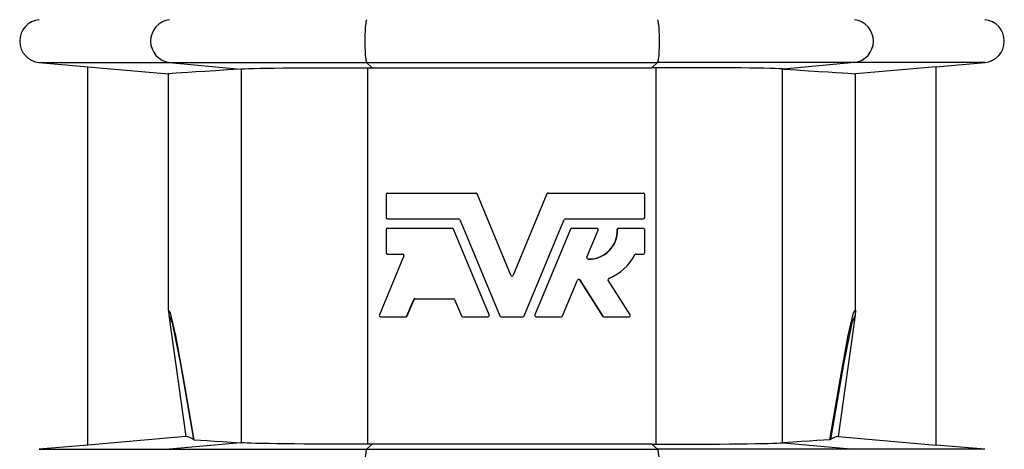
# Model space of a CAD drawing. Extents: x -230 to 1722, y -220 to 2563.
# Tile 4 of 11: x -68 to 207, y 1200 to 1320. Entities that reach past the tile are written whole.
import ezdxf

# ---------------------------------------------------------------- set-up
doc = ezdxf.new("R2010")
doc.units = 0
doc.layers.get('0').update_dxf_attribs({"linetype": 'CONTINUOUS'})

msp = doc.modelspace()

# ---------------------------------------------------------------- linework, layer by layer
at = {"color": 7, "linetype": 'CONTINUOUS'}
for p, q in [((-62.43, 1308.54), (-48.9, 1307.35)), ((-62.43, 1308.54), (-26.1, 1308.54)), ((-48.9, 1307.36), (-26.37, 1305.39)), ((-48.9, 1201.67), (-48.9, 1307.36)), ((-26.1, 1308.54), (29, 1308.54)), ((-26.1, 1308.54), (-6.25, 1306.7)), ((-6.25, 1306.7), (-6, 1306.72)), ((-6, 1202.31), (-6, 1306.72)), ((29, 1308.54), (110.19, 1308.54)), ((29, 1308.54), (30.54, 1307.09)), ((29.35, 1307.09), (30.54, 1307.09)), ((29.35, 1201.94), (29.35, 1307.09)), ((110.19, 1308.54), (108.66, 1307.09)), ((109.84, 1307.09), (108.66, 1307.09)), ((109.84, 1201.94), (109.84, 1307.09)), ((165.29, 1308.54), (110.19, 1308.54)), ((145.45, 1306.7), (145.19, 1306.72)), ((145.19, 1202.31), (145.19, 1306.72)), ((165.29, 1308.54), (145.45, 1306.7)), ((201.62, 1308.54), (165.29, 1308.54)), ((188.1, 1307.36), (165.56, 1305.39)), ((188.1, 1307.35), (201.62, 1308.54)), ((188.1, 1201.67), (188.1, 1307.36)), ((-26.37, 1239.33), (-26.37, 1305.39)), ((165.56, 1239.33), (165.56, 1305.39)), ((34.48, 1271.71), (34.48, 1265.23)), ((34.84, 1272.07), (59.49, 1272.07)), ((69.26, 1249.15), (59.83, 1271.85)), ((59.86, 1271.85), (59.83, 1271.85)), ((69.26, 1249.15), (59.86, 1271.85)), ((79.37, 1271.85), (69.93, 1249.15)), ((79.33, 1271.85), (69.93, 1249.15)), ((79.33, 1271.85), (79.37, 1271.85)), ((79.7, 1272.07), (106.29, 1272.07)), ((106.65, 1265.23), (106.65, 1271.71)), ((34.84, 1264.87), (54.67, 1264.87)), ((55, 1264.65), (66.19, 1237.74)), ((73.01, 1237.74), (84.19, 1264.65)), ((84.53, 1264.87), (106.29, 1264.87)), ((34.48, 1261.86), (34.48, 1255.38)), ((34.84, 1262.22), (52.88, 1262.22)), ((63.18, 1238.01), (53.22, 1261.99)), ((53.28, 1261.99), (53.22, 1261.99)), ((63.21, 1238.01), (53.28, 1261.99)), ((85.91, 1261.99), (75.98, 1238.01)), ((85.97, 1261.99), (76.01, 1238.01)), ((85.91, 1261.99), (85.97, 1261.99)), ((86.31, 1262.22), (93.34, 1262.22)), ((90.52, 1254.13), (93.67, 1261.72)), ((98.98, 1261.84), (99.08, 1261.84)), ((99.34, 1262.22), (99.44, 1262.22)), ((99.44, 1262.22), (106.29, 1262.22)), ((106.65, 1255.38), (106.65, 1261.86)), ((39.4, 1254.52), (32.56, 1238.01)), ((34.84, 1255.02), (39.07, 1255.02)), ((104.23, 1255.02), (106.29, 1255.02)), ((69.26, 1249.15), (69.26, 1249.15)), ((69.93, 1249.15), (69.93, 1249.15)), ((83.71, 1237.74), (87.87, 1247.74)), ((88.44, 1247.8), (88.5, 1247.8)), ((88.44, 1247.8), (94.87, 1237.68)), ((88.5, 1247.8), (94.96, 1237.68)), ((102.59, 1238.07), (96.45, 1247.69)), ((40.25, 1237.74), (42.15, 1242.33)), ((40.35, 1237.74), (42.25, 1242.33)), ((42.25, 1242.33), (42.15, 1242.33)), ((42.49, 1242.55), (53.24, 1242.55)), ((53.57, 1242.33), (55.48, 1237.74)), ((-26.37, 1239.33), (-26.27, 1237.94)), ((-26.27, 1237.94), (-21.51, 1204.07)), ((32.9, 1237.51), (39.91, 1237.51)), ((40.02, 1237.51), (39.91, 1237.51)), ((40.35, 1237.74), (40.25, 1237.74)), ((55.81, 1237.51), (62.85, 1237.51)), ((63.21, 1238.01), (63.18, 1238.01)), ((66.52, 1237.51), (72.67, 1237.51)), ((75.98, 1238.01), (76.01, 1238.01)), ((76.34, 1237.51), (83.38, 1237.51)), ((94.87, 1237.68), (94.96, 1237.68)), ((95.27, 1237.51), (102.29, 1237.51)), ((165.46, 1237.94), (160.7, 1204.07)), ((165.56, 1239.33), (165.46, 1237.94)), ((-21.51, 1204.07), (-48.9, 1201.67)), ((-6.25, 1202.33), (-26.1, 1200.49)), ((-19.35, 1203.2), (-19.14, 1203.16)), ((-6, 1202.31), (-6.25, 1202.33)), ((30.54, 1201.94), (29, 1200.49)), ((30.54, 1201.94), (29.35, 1201.94)), ((108.66, 1201.94), (109.84, 1201.94)), ((108.66, 1201.94), (110.19, 1200.49)), ((145.19, 1202.31), (145.45, 1202.33)), ((145.45, 1202.33), (165.29, 1200.49)), ((158.54, 1203.2), (158.34, 1203.16)), ((160.7, 1204.07), (188.1, 1201.67)), ((-48.9, 1201.67), (-62.43, 1200.49)), ((-62.43, 1200.49), (-26.1, 1200.49)), ((-26.1, 1200.49), (29, 1200.49)), ((29, 1200.49), (110.19, 1200.49)), ((165.29, 1200.49), (110.19, 1200.49)), ((201.62, 1200.49), (165.29, 1200.49)), ((201.62, 1200.49), (188.1, 1201.67))]:
    msp.add_line(p, q, dxfattribs=at)
for points in [[(29, 1320.49), (28.93, 1320.37), (28.86, 1320.16), (28.8, 1319.85), (28.74, 1319.45), (28.68, 1318.98), (28.63, 1318.42), (28.59, 1317.8), (28.55, 1317.13), (28.52, 1316.42), (28.51, 1315.67), (28.5, 1314.9), (28.5, 1314.13), (28.51, 1313.36), (28.52, 1312.61), (28.55, 1311.9), (28.59, 1311.22), (28.63, 1310.61), (28.68, 1310.05), (28.74, 1309.57), (28.8, 1309.18), (28.86, 1308.87), (28.93, 1308.65), (29, 1308.54)], [(110.19, 1320.49), (110.26, 1320.37), (110.33, 1320.16), (110.39, 1319.85), (110.46, 1319.45), (110.51, 1318.98), (110.56, 1318.42), (110.61, 1317.8), (110.64, 1317.13), (110.67, 1316.42), (110.69, 1315.67), (110.7, 1314.9), (110.7, 1314.13), (110.69, 1313.36), (110.67, 1312.61), (110.64, 1311.9), (110.61, 1311.22), (110.56, 1310.61), (110.51, 1310.05), (110.46, 1309.57), (110.39, 1309.18), (110.33, 1308.87), (110.26, 1308.65), (110.19, 1308.54)], [(-6.25, 1306.7), (-9.91, 1306.47), (-13.19, 1306.25), (-16.12, 1306.06), (-18.68, 1305.89), (-20.88, 1305.75), (-22.72, 1305.63), (-24.19, 1305.53), (-25.29, 1305.46), (-26.02, 1305.41), (-26.37, 1305.39)], [(-6, 1306.72), (-5.13, 1306.77), (-3.93, 1306.82), (-2.42, 1306.87), (-0.77, 1306.91), (1.12, 1306.94), (3.24, 1306.98), (5.56, 1307), (8.09, 1307.03), (10.8, 1307.05), (13.67, 1307.07), (16.67, 1307.08), (19.72, 1307.09), (22.87, 1307.09), (26.09, 1307.09), (29.35, 1307.09)], [(30.54, 1307.09), (40.27, 1307.09), (50.02, 1307.09), (59.81, 1307.09), (69.6, 1307.09), (79.36, 1307.09), (89.13, 1307.09), (98.9, 1307.09), (108.66, 1307.09)], [(145.19, 1306.72), (144.32, 1306.77), (143.12, 1306.82), (141.61, 1306.87), (139.97, 1306.91), (138.07, 1306.94), (135.95, 1306.98), (133.63, 1307), (131.1, 1307.03), (128.39, 1307.05), (125.52, 1307.07), (122.52, 1307.08), (119.47, 1307.09), (116.32, 1307.09), (113.1, 1307.09), (109.84, 1307.09)], [(145.45, 1306.7), (149.1, 1306.47), (152.39, 1306.25), (155.31, 1306.06), (157.88, 1305.89), (160.07, 1305.75), (161.91, 1305.63), (163.39, 1305.53), (164.48, 1305.46), (165.21, 1305.41), (165.56, 1305.39)], [(-19.14, 1203.16), (-22.13, 1220.5), (-24.32, 1232.31), (-25.74, 1238.59), (-26.37, 1239.33)], [(-26.27, 1237.94), (-25.3, 1235.86), (-22.99, 1224.28), (-19.35, 1203.2)], [(158.34, 1203.16), (161.32, 1220.5), (163.52, 1232.31), (164.93, 1238.59), (165.56, 1239.33)], [(165.46, 1237.94), (164.49, 1235.86), (162.18, 1224.28), (158.54, 1203.2)], [(-19.14, 1203.16), (-17.44, 1203.05), (-15.56, 1202.93), (-13.5, 1202.8), (-11.27, 1202.65), (-8.85, 1202.49), (-6.25, 1202.33)], [(29.35, 1201.94), (26.34, 1201.94), (23.35, 1201.94), (20.43, 1201.94), (17.58, 1201.95), (14.54, 1201.96), (11.63, 1201.97), (8.87, 1201.99), (6.29, 1202.02), (3.9, 1202.04), (1.72, 1202.07), (-0.24, 1202.11), (-1.96, 1202.15), (-3.29, 1202.18), (-4.41, 1202.22), (-5.31, 1202.26), (-6, 1202.31)], [(108.66, 1201.94), (98.92, 1201.94), (89.17, 1201.94), (79.39, 1201.94), (69.6, 1201.94), (59.83, 1201.94), (50.07, 1201.94), (40.29, 1201.94), (30.54, 1201.94)], [(109.84, 1201.94), (112.85, 1201.94), (115.84, 1201.94), (118.77, 1201.94), (121.61, 1201.95), (124.65, 1201.96), (127.56, 1201.97), (130.32, 1201.99), (132.9, 1202.02), (135.29, 1202.04), (137.47, 1202.07), (139.43, 1202.11), (141.15, 1202.15), (142.48, 1202.18), (143.6, 1202.22), (144.5, 1202.26), (145.19, 1202.31)], [(158.34, 1203.16), (156.63, 1203.05), (154.75, 1202.93), (152.7, 1202.8), (150.46, 1202.65), (148.04, 1202.49), (145.45, 1202.33)], [(29, 1200.49), (28.93, 1200.37), (28.86, 1200.16), (28.8, 1199.85), (28.74, 1199.45), (28.68, 1198.98), (28.63, 1198.42), (28.59, 1197.8), (28.55, 1197.13), (28.52, 1196.42), (28.51, 1195.67), (28.5, 1194.9), (28.5, 1194.13), (28.51, 1193.36), (28.52, 1192.61), (28.55, 1191.9), (28.59, 1191.22), (28.63, 1190.61), (28.68, 1190.05), (28.74, 1189.57), (28.8, 1189.18), (28.86, 1188.87), (28.93, 1188.65), (29, 1188.54)], [(110.19, 1200.49), (110.26, 1200.37), (110.33, 1200.16), (110.39, 1199.85), (110.46, 1199.45), (110.51, 1198.98), (110.56, 1198.42), (110.61, 1197.8), (110.64, 1197.13), (110.67, 1196.42), (110.69, 1195.67), (110.7, 1194.9), (110.7, 1194.13), (110.69, 1193.36), (110.67, 1192.61), (110.64, 1191.9), (110.61, 1191.22), (110.56, 1190.61), (110.51, 1190.05), (110.46, 1189.57), (110.39, 1189.18), (110.33, 1188.87), (110.26, 1188.65), (110.19, 1188.54)]]:
    msp.add_lwpolyline(points, dxfattribs=at)
for centre, radius, start, end in [((-61.9, 1314.51), 6, 95, 265), ((-25.31, 1314.51), 6.03, 97.5324, 262.4676), ((164.5, 1314.51), 6.03, 277.5324, 82.4676), ((201.1, 1314.51), 6, 275, 85), ((34.84, 1271.71), 0.36, 89.9957, 180.0043), ((59.49, 1271.71), 0.361, 22.5667, 90.1106), ((79.66, 1271.71), 0.36, 90.0252, 157.4907), ((79.7, 1271.71), 0.361, 89.891, 157.4317), ((106.29, 1271.71), 0.36, 359.9843, 89.992), ((34.84, 1265.23), 0.36, 180.0005, 269.9995), ((106.29, 1265.23), 0.36, 270.0128, 0.0109), ((54.67, 1264.51), 0.361, 22.5548, 90.1038), ((84.53, 1264.51), 0.361, 89.8946, 157.4468), ((34.84, 1261.86), 0.36, 90.0005, 179.9995), ((52.89, 1261.86), 0.36, 22.5514, 90.0986), ((52.95, 1261.86), 0.36, 22.4983, 89.9587), ((86.25, 1261.86), 0.36, 90.033, 157.51), ((86.31, 1261.86), 0.36, 89.8986, 157.4514), ((91.17, 1261.55), 7.92, 267.6471, 2.1124), ((91.12, 1261.52), 7.86, 269.6915, 2.3722), ((93.34, 1261.86), 0.36, 337.5223, 90.0824), ((99.34, 1261.86), 0.36, 90.0778, 182.2133), ((99.44, 1261.86), 0.36, 89.9677, 182.1139), ((106.29, 1261.86), 0.36, 359.9891, 89.9872), ((34.84, 1255.38), 0.36, 180.0005, 270.0043), ((39.07, 1254.66), 0.36, 337.5094, 90.0404), ((90.85, 1253.99), 0.36, 157.5195, 267.82), ((91.18, 1261.54), 14.39, 292.2056, 332.1733), ((104.23, 1254.66), 0.36, 89.9711, 152.198), ((106.29, 1255.38), 0.36, 270.008, 0.0109), ((69.6, 1249.29), 0.362, 202.6668, 337.3332), ((69.6, 1249.29), 0.36, 202.4953, 337.5047), ((88.2, 1247.6), 0.361, 32.605, 157.3704), ((88.14, 1247.62), 0.343, 31.4615, 91.6989), ((96.76, 1247.89), 0.36, 112.1794, 212.5271), ((42.49, 1242.19), 0.36, 89.9166, 157.507), ((42.58, 1242.19), 0.359, 90.0496, 157.5674), ((53.24, 1242.19), 0.36, 22.5427, 90.109), ((32.9, 1237.87), 0.36, 157.4943, 269.9865), ((39.91, 1237.87), 0.36, 269.9246, 337.5192), ((40.02, 1237.87), 0.359, 270.0591, 337.5781), ((55.81, 1237.87), 0.361, 202.5553, 270.107), ((62.85, 1237.87), 0.36, 269.8449, 22.4676), ((62.88, 1237.87), 0.36, 270.0028, 22.5031), ((66.52, 1237.87), 0.361, 202.5763, 270.1147), ((72.67, 1237.87), 0.361, 269.8868, 337.4221), ((76.32, 1237.87), 0.36, 157.4969, 269.9972), ((76.34, 1237.87), 0.36, 157.5324, 270.155), ((83.38, 1237.87), 0.361, 269.8944, 337.4434), ((95.17, 1237.88), 0.361, 212.6131, 269.7959), ((95.27, 1237.87), 0.361, 212.5617, 270.0237), ((102.29, 1237.87), 0.36, 269.9781, 32.5005), ((-21.67, 1200.52), 3.55, 49.0061, 87.3593), ((160.87, 1200.52), 3.55, 92.6407, 130.9939)]:
    msp.add_arc(centre, radius, start, end, dxfattribs=at)

doc.saveas('drawing.dxf')
